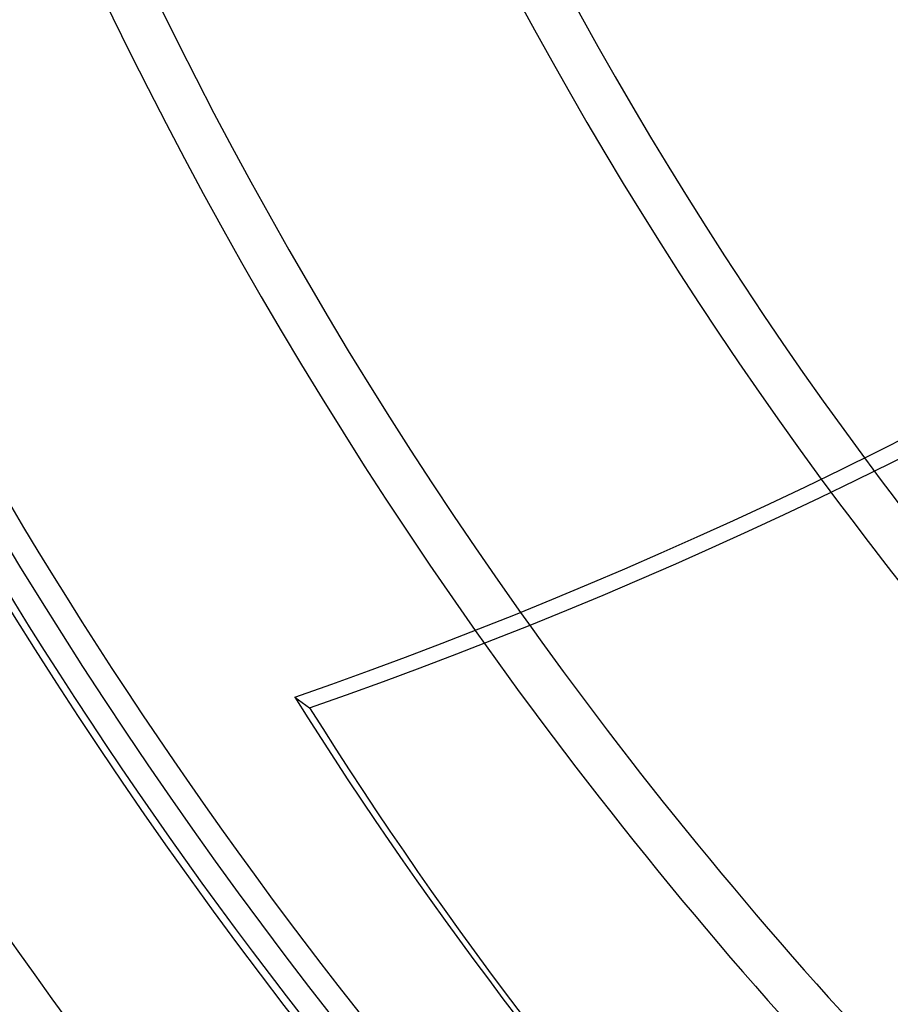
# Model space of a CAD drawing. Header units: millimetres. Extents: x -215 to 215, y -215 to 215.
# Tile 8 of 55: x -130 to -102, y -94 to -62. Entities that reach past the tile are written whole.
import ezdxf

# ---------------------------------------------------------------- set-up
doc = ezdxf.new("R2010")
doc.units = ezdxf.units.MM
doc.layers.add('MAIN-1', color=7, linetype='Continuous')
doc.layers.add('MAIN-2', color=7, linetype='Continuous')

msp = doc.modelspace()

# ---------------------------------------------------------------- linework, layer by layer
at = {"layer": 'MAIN-1'}
msp.add_line((-121.25, -83.752), (-120.775, -84.098), dxfattribs=at)
for radius, start, end in [(153.5, 89.99998, 270.00002), (152.5, 89.99998, 270.00002), (162, 179.99998, 0), (151.738, 179.99998, 223.27222), (141.368, 182.2513, 215.25545), (139.843, 182.47499, 215.40579), (129.472, 183.97871, 216.34201), (127.948, 184.19718, 216.46639), (117.578, 185.66327, 217.21336), (116.052, 185.87578, 217.30755), (105.683, 187.29545, 217.82608), (104.157, 187.50011, 217.88257)]:
    msp.add_arc((0, 0), radius, start, end, dxfattribs=at)
for centre, major_axis, start_param, end_param in [((-139.185, 57.087), (-93.223, -128.31), 0.86064, 1.408172), ((-138.709, 56.741), (-93.223, -128.31), 0.86064, 1.408172), ((26.653, 37.185), (-114.198, -157.18), -0.314159, 0), ((27.129, 36.84), (114.198, 157.18), 2.827433, 3.141593)]:
    msp.add_ellipse(centre, major_axis=major_axis, ratio=0.809017, start_param=start_param, end_param=end_param, dxfattribs=at)
at = {"layer": 'MAIN-2'}
for radius, start, end in [(166.988, 179.99998, 223.54758), (161, 180.00002, 0), (159.363, 179.99998, 223.42107), (168.512, 180.00002, 223.52747), (160.887, 180.00002, 223.41689), (153.262, 180.00002, 223.33765), (127.948, 216.46639, 222.95084), (129.472, 216.34201, 222.97497), (139.843, 215.40579, 223.1252), (141.368, 215.25545, 223.14542)]:
    msp.add_arc((0, 0), radius, start, end, dxfattribs=at)

doc.saveas('drawing.dxf')
